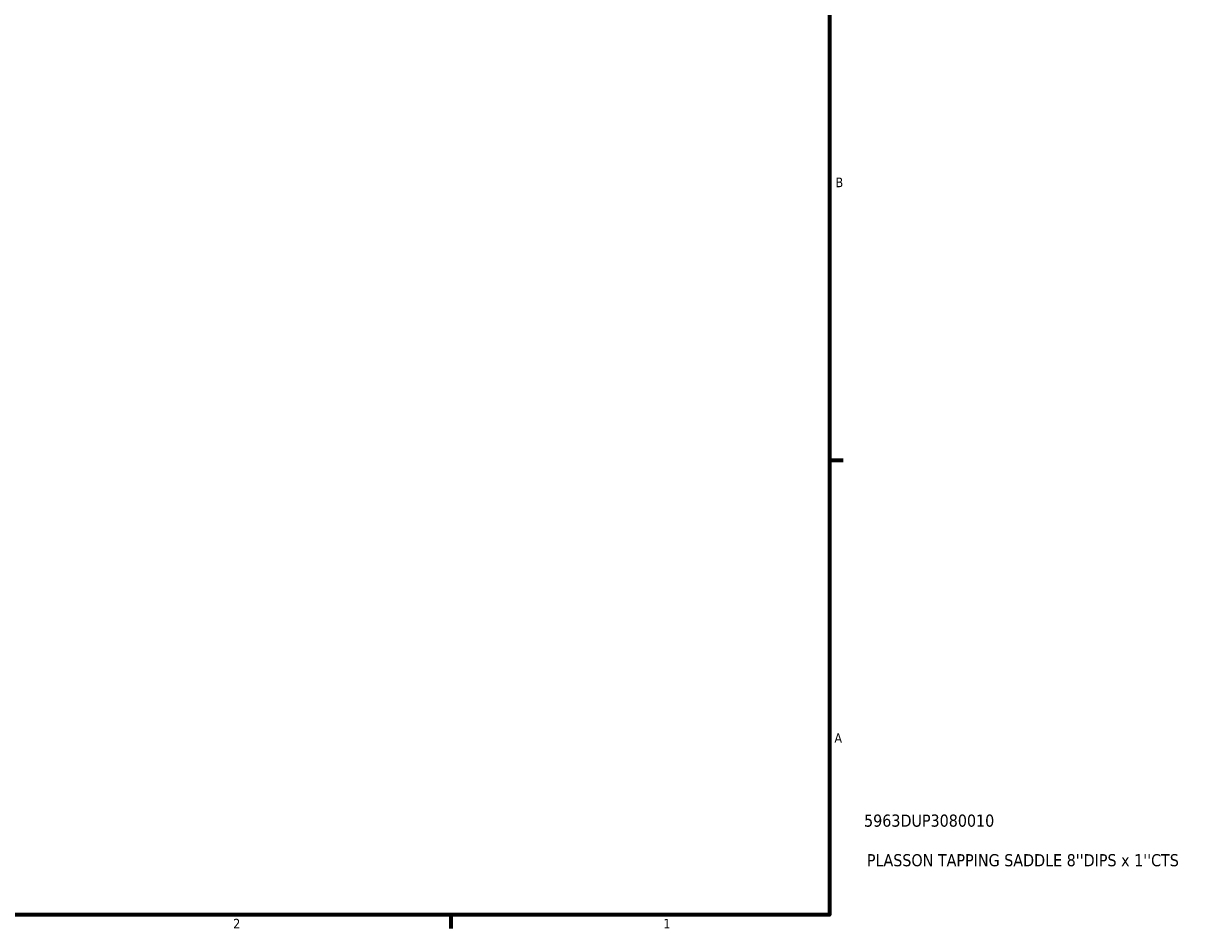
# Model space of a CAD drawing. Header units: inches. Extents: x -2.8 to 51.3, y -2.3 to 49.9.
# Tile 7 of 9: x 25.5 to 37.2, y 0.9 to 9.8. Entities that reach past the tile are written whole.
import ezdxf

# ---------------------------------------------------------------- set-up
doc = ezdxf.new("R2010")
doc.units = ezdxf.units.IN
doc.header["$MEASUREMENT"] = 0
doc.layers.add('Border (ANSI)', color=7, linetype='Continuous', lineweight=70)
doc.layers.add('Title (ANSI)', color=7, linetype='Continuous', lineweight=50)
doc.styles.add('Note Text (ANSI)', font='tahoma.ttf')
doc.styles.add('Text Style29', font='tahoma.ttf')

# ---------------------------------------------------------------- blocks, each defined once
blk = doc.blocks.new('Borders Default Border')
at = {"layer": 'Border (ANSI)'}
for p, q in [((33.5, 5.5), (33.634, 5.5)), ((29.75, 1), (29.75, 0.866))]:
    blk.add_line(p, q, dxfattribs=at)
at = {"layer": 'Border (ANSI)', "flags": 128}
blk.add_lwpolyline([(0.5, 1), (0.5, 21), (33.5, 21), (33.5, 1), (0.5, 1)], dxfattribs=at)
at = {"layer": 'Border (ANSI)', "color": 5, "true_color": 0x0000ff, "char_height": 0.0945, "attachment_point": 7, "style": 'Note Text (ANSI)'}
for s, insert in [('B', (33.558, 8.203)), ('A', (33.547, 2.703)), ('2', (27.596, 0.866)), ('1', (31.854, 0.866))]:
    blk.add_mtext(s, dxfattribs=dict(at, insert=insert))
blk = doc.blocks.new('Title Blocks ANSI - Large')
at = {"layer": 'Title (ANSI)', "color": 5, "true_color": 0x0000ff, "style": 'Text Style29'}
for tag, p in [('PART_NUMBER_001', (0.341, 0.873)), ('DESCRIPTION_001', (0.369, 0.481))]:
    blk.add_attdef(tag, p, '', height=0.12, dxfattribs=at)

msp = doc.modelspace()

# ---------------------------------------------------------------- block references
msp.add_blockref('Borders Default Border', (0, 0))
msp.add_blockref('Title Blocks ANSI - Large', (33.5, 1)).add_auto_attribs({'PART_NUMBER_001': '5963DUP3080010', 'DESCRIPTION_001': "PLASSON TAPPING SADDLE 8''DIPS x 1''CTS"})

doc.saveas('drawing.dxf')
